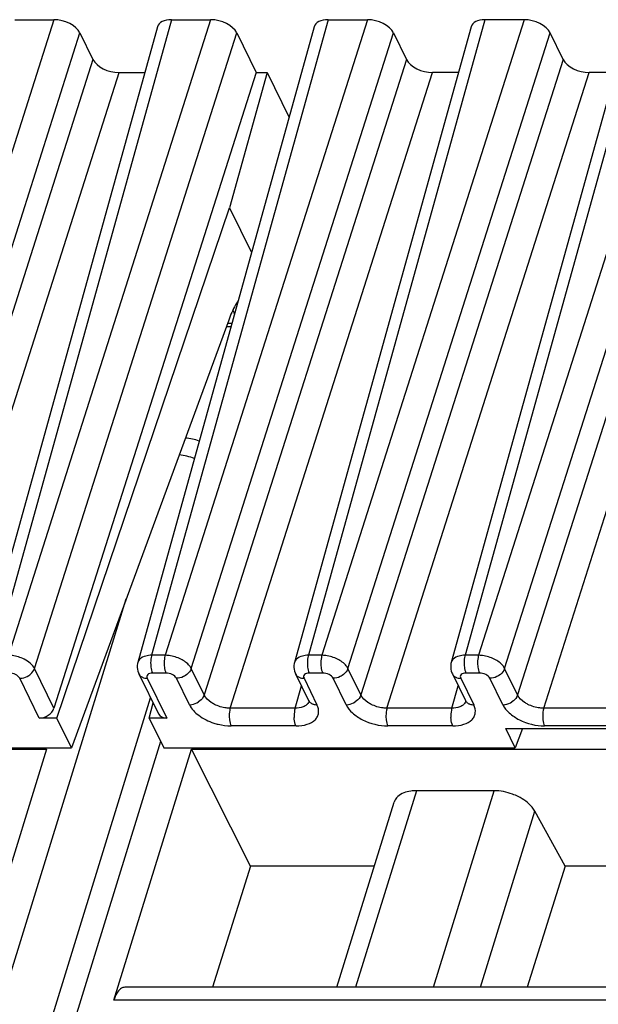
# Model space of a CAD drawing. Header units: millimetres. Extents: x 0 to 594, y 0 to 420.
# Tile 118 of 236: x 331.47 to 340.54, y 107.49 to 122.91. Entities that reach past the tile are written whole.
import ezdxf

# ---------------------------------------------------------------- set-up
doc = ezdxf.new("R2010")
doc.units = ezdxf.units.MM
doc.header["$LTSCALE"] = 32.67
doc.layers.get('0').update_dxf_attribs({"linetype": 'CONTINUOUS'})

msp = doc.modelspace()

# ---------------------------------------------------------------- linework, layer by layer
at = {"color": 9, "linetype": 'CONTINUOUS'}
for p, q in [((332.00615, 122.9094), (328.8366, 112.95294)), ((333.84817, 122.9094), (331.08174, 112.95294)), ((334.46231, 122.9094), (331.29276, 112.95294)), ((336.30434, 122.9094), (333.5379, 112.95294)), ((336.91847, 122.9094), (333.74892, 112.95294)), ((338.7605, 122.9094), (335.99407, 112.95294)), ((339.37463, 122.9094), (336.20509, 112.95294)), ((341.21666, 122.9094), (338.45023, 112.95294)), ((341.8308, 122.9094), (338.66125, 112.95294)), ((329.24524, 112.74577), (332.41478, 122.70223)), ((331.7014, 112.74577), (334.87095, 122.70223)), ((334.15756, 112.74577), (337.32711, 122.70223)), ((336.61373, 112.74577), (339.78327, 122.70223)), ((339.06989, 112.74577), (342.23943, 122.70223)), ((332.61818, 122.28776), (329.44863, 112.3313)), ((337.5305, 122.28776), (334.36095, 112.3313)), ((339.98666, 122.28776), (336.81712, 112.3313)), ((342.44283, 122.28776), (339.27328, 112.3313)), ((329.85727, 112.12413), (333.02681, 122.08059)), ((334.76959, 112.12413), (337.93914, 122.08059)), ((337.22576, 112.12413), (340.3953, 122.08059)), ((339.68192, 112.12413), (342.85147, 122.08059)), ((334.796, 118.15241), (334.72781, 118.15241)), ((321.49454, 76.15202), (333.14017, 113.83732)), ((333.74892, 112.95294), (333.5379, 112.95294)), ((336.20509, 112.95294), (335.99407, 112.95294)), ((338.66125, 112.95294), (338.45023, 112.95294)), ((332.00646, 112.12413), (331.7014, 112.74577)), ((333.76236, 112.67471), (333.55133, 112.67471)), ((334.36095, 112.3313), (334.15756, 112.74577)), ((336.21852, 112.67471), (336.00749, 112.67471)), ((336.81712, 112.3313), (336.61373, 112.74577)), ((338.67468, 112.67471), (338.46366, 112.67471)), ((339.27328, 112.3313), (339.06989, 112.74577)), ((331.77575, 111.96807), (331.46965, 112.59184)), ((333.46921, 112.59184), (333.77531, 111.96807)), ((334.1292, 112.17737), (333.92581, 112.59184)), ((335.78684, 112.12413), (335.88465, 112.47616)), ((335.92537, 112.59184), (336.12877, 112.17737)), ((336.58537, 112.17737), (336.38197, 112.59184)), ((338.243, 112.12413), (338.34082, 112.47616)), ((338.38153, 112.59184), (338.58493, 112.17737)), ((339.04153, 112.17737), (338.83813, 112.59184)), ((335.78684, 112.12413), (334.76959, 112.12413)), ((338.243, 112.12413), (337.22576, 112.12413)), ((340.69917, 112.12413), (339.68192, 112.12413)), ((335.80027, 111.8459), (334.78302, 111.8459)), ((338.25643, 111.8459), (337.23919, 111.8459)), ((340.7126, 111.8459), (339.69535, 111.8459)), ((333.67772, 111.60275), (322.72262, 76.15202)), ((337.68625, 110.83119), (336.73477, 107.75219)), ((337.95449, 107.75219), (338.90597, 110.83119)), ((338.69117, 107.75219), (339.54315, 110.50922)), ((346.21076, 107.55039), (332.94728, 107.55039))]:
    msp.add_line(p, q, dxfattribs=at)
at = {"color": 7, "linetype": 'CONTINUOUS'}
for p, q in [((333.63053, 122.79763), (330.86379, 112.8401)), ((331.39201, 122.9094), (332.00615, 122.9094)), ((336.08669, 122.79763), (333.31999, 112.84021)), ((333.84817, 122.9094), (334.46231, 122.9094)), ((338.54285, 122.79763), (335.77615, 112.84021)), ((336.30434, 122.9094), (336.91847, 122.9094)), ((340.99902, 122.79763), (338.23231, 112.84021)), ((339.37463, 122.9094), (338.7605, 122.9094)), ((332.41478, 122.70223), (332.61818, 122.28776)), ((334.87095, 122.70223), (335.176, 122.08059)), ((337.32711, 122.70223), (337.5305, 122.28776)), ((339.98666, 122.28776), (339.78327, 122.70223)), ((335.176, 122.08059), (332.00646, 112.12413)), ((333.02681, 122.08059), (333.43129, 122.08059)), ((335.34805, 122.08059), (334.75961, 119.96278)), ((335.176, 122.08059), (335.34805, 122.08059)), ((335.34805, 122.08059), (335.69245, 121.37876)), ((338.34362, 122.08059), (337.93914, 122.08059)), ((340.79978, 122.08059), (340.3953, 122.08059)), ((332.05262, 111.96807), (334.75961, 119.96278)), ((334.75961, 119.96278), (335.10401, 119.26096)), ((334.74575, 118.20116), (332.28111, 111.50245)), ((334.70961, 118.10293), (334.78225, 118.10293)), ((333.33808, 112.6604), (333.64371, 112.03757)), ((335.79424, 112.6604), (335.99781, 112.24557)), ((338.2504, 112.6604), (338.45397, 112.24557)), ((322.28903, 75.93445), (333.52224, 112.28512)), ((333.49844, 111.96807), (333.56019, 112.20777)), ((332.05262, 111.96807), (331.77575, 111.96807)), ((332.28111, 111.50245), (332.05262, 111.96807)), ((333.77531, 111.96807), (333.49844, 111.96807)), ((333.49844, 111.96807), (333.72694, 111.50245)), ((339.08833, 111.80445), (342.15854, 111.80445)), ((339.23654, 111.50245), (339.08833, 111.80445)), ((339.34765, 111.80445), (339.23654, 111.50245)), ((318.62644, 111.48015), (331.88992, 111.48015)), ((326.71011, 111.50245), (332.28111, 111.50245)), ((331.88992, 111.48015), (330.67553, 107.55039)), ((332.94728, 107.55039), (334.16167, 111.48015)), ((333.72694, 111.50245), (339.23654, 111.50245)), ((334.16167, 111.48015), (347.42514, 111.48015)), ((335.08832, 109.65093), (334.16167, 111.48015)), ((338.90597, 110.83119), (337.68625, 110.83119)), ((336.44169, 107.75219), (337.33702, 110.64947)), ((340.02059, 109.65093), (339.54315, 110.50922)), ((335.08832, 109.65093), (334.49029, 107.75219)), ((337.02844, 109.65093), (335.08832, 109.65093)), ((340.02059, 109.65093), (339.42188, 107.75219)), ((342.71446, 109.65093), (340.02059, 109.65093)), ((346.27312, 107.75219), (333.11646, 107.75219))]:
    msp.add_line(p, q, dxfattribs=at)
for points in [[(333.32031, 112.8403), (333.31593, 112.82166), (333.31211, 112.79291), (333.31169, 112.76361), (333.31471, 112.73416), (333.32114, 112.705), (333.33093, 112.6766), (333.33845, 112.65994)], [(335.77647, 112.8403), (335.77209, 112.82166), (335.76828, 112.79291), (335.76786, 112.76361), (335.77087, 112.73416), (335.77731, 112.705), (335.7871, 112.6766), (335.79461, 112.65994)], [(338.23264, 112.8403), (338.22825, 112.82166), (338.22444, 112.79291), (338.22402, 112.76361), (338.22704, 112.73416), (338.23347, 112.705), (338.24326, 112.6766), (338.25077, 112.65994)], [(335.99818, 112.24508), (335.99952, 112.24221), (336.00247, 112.23454), (336.0034, 112.23105), (336.00349, 112.2308)], [(338.45434, 112.24508), (338.45568, 112.24221), (338.45863, 112.23454), (338.45957, 112.23105), (338.45965, 112.2308)]]:
    msp.add_lwpolyline(points, dxfattribs=at)
for centre, radius, start, end in [((333.58003, 117.83334), 1.34093, 22.01425, 23.244589), ((333.47709, 117.79182), 1.45193, 20.488463, 22.010518), ((334.04328, 115.68729), 0.66667, 68.836667, 88.071502)]:
    msp.add_arc(centre, radius, start, end, dxfattribs=at)
at = {"color": 9, "linetype": 'CONTINUOUS'}
for centre, radius, start, end in [((333.43196, 112.70586), 0.10419, 206.152442, 221.541423), ((335.88813, 112.70586), 0.10419, 206.152442, 221.541423), ((338.34429, 112.70586), 0.10419, 206.152442, 221.541423), ((333.46916, 112.79312), 0.20128, 265.545224, 270.015041), ((335.92532, 112.79312), 0.20128, 265.545224, 270.015041), ((338.38148, 112.79312), 0.20128, 265.545224, 270.015041), ((335.88417, 112.27303), 0.12658, 315.086978, 323.084163), ((336.09152, 112.2914), 0.1042, 206.064344, 221.545431), ((338.34034, 112.27303), 0.12658, 315.086978, 323.084163), ((338.54768, 112.2914), 0.1042, 206.064344, 221.545431)]:
    msp.add_arc(centre, radius, start, end, dxfattribs=at)
at = {"color": 7, "linetype": 'CONTINUOUS'}
for centre, major_axis, ratio, start_param, end_param in [((332.10775, 122.70217), (0.3185, -0.09837), 0.57268648, 6.77810472, 8.34859646), ((333.94996, 122.70217), (0.31855, -0.09849), 0.57239492, 2.06604593, 3.15810279), ((334.56391, 122.70217), (0.3185, -0.09837), 0.57268648, 6.77810472, 8.34859646), ((336.40613, 122.70217), (0.31855, -0.09849), 0.57239492, 2.06604593, 3.15810279), ((337.02007, 122.70217), (0.3185, -0.09837), 0.57268648, 6.77810472, 8.34859646), ((338.86229, 122.70217), (0.31855, -0.09849), 0.57239492, 2.06604593, 3.15808391), ((339.47624, 122.70217), (0.3185, -0.09837), 0.57268648, 0.49491942, 2.06541116), ((332.92521, 122.28782), (0.3185, -0.09837), 0.57268648, -2.64667324, -1.0761815), ((337.83754, 122.28782), (0.3185, -0.09837), 0.57268648, 3.63651207, 5.20700381), ((340.2937, 122.28782), (0.3185, -0.09837), 0.57268648, 3.63651207, 5.20700381), ((331.8231, 112.1269), (0.17825, 0.09073), 0.73141292, -2.17877299, -0.62542996), ((333.82266, 112.1269), (0.17825, 0.09073), 0.73141292, 3.13092037, 4.10441231)]:
    msp.add_ellipse(centre, major_axis=major_axis, ratio=ratio, start_param=start_param, end_param=end_param, dxfattribs=at)
for points, knots in [([(334.89454, 118.5074), (334.88001, 118.48631), (334.8198, 118.38974), (334.77485, 118.28429), (334.74575, 118.20116)], [0, 0, 0, 0, 0.22524591, 1, 1, 1, 1]), ([(337.68625, 110.83119), (337.65657, 110.83119), (337.554, 110.82483), (337.44754, 110.78874), (337.39373, 110.73821)], [0, 0, 0, 0, 0.28674265, 1, 1, 1, 1]), ([(339.28349, 110.73821), (339.25398, 110.75312), (339.13446, 110.8049), (339.00314, 110.83119), (338.90597, 110.83119)], [0, 0, 0, 0, 0.25386908, 1, 1, 1, 1]), ([(337.39373, 110.73821), (337.38704, 110.73193), (337.36268, 110.70633), (337.34472, 110.67446), (337.33699, 110.64948)], [0, 0, 0, 0, 0.2596683, 1, 1, 1, 1]), ([(339.54315, 110.50922), (339.53056, 110.53186), (339.46307, 110.62748), (339.36423, 110.6974), (339.28349, 110.73821)], [0, 0, 0, 0, 0.22267824, 1, 1, 1, 1]), ([(333.05017, 107.72725), (333.02649, 107.70888), (332.98412, 107.65197), (332.95878, 107.5876), (332.94728, 107.55039)], [0, 0, 0, 0, 0.43482843, 1, 1, 1, 1])]:
    msp.add_open_spline(points, degree=3, knots=knots, dxfattribs=at)
at = {"color": 9, "linetype": 'CONTINUOUS'}
for points in [[(334.20764, 116.03466), (334.1309, 116.0624), (334.05078, 116.08226), (333.96988, 116.09292)], [(333.5379, 112.95294), (333.52057, 112.95279), (333.50321, 112.95166), (333.48603, 112.94936)], [(335.99407, 112.95294), (335.97673, 112.95279), (335.95937, 112.95166), (335.94219, 112.94936)], [(338.45023, 112.95294), (338.4329, 112.95279), (338.41553, 112.95166), (338.39835, 112.94936)], [(333.35029, 112.89112), (333.33648, 112.87712), (333.32557, 112.85926), (333.32031, 112.84031)], [(335.80646, 112.89112), (335.79264, 112.87712), (335.78173, 112.85926), (335.77647, 112.84031)], [(338.26262, 112.89112), (338.2488, 112.87712), (338.23789, 112.85926), (338.23264, 112.84031)], [(333.40985, 112.60123), (333.42391, 112.59646), (333.43872, 112.59361), (333.45352, 112.59245)], [(335.86601, 112.60123), (335.88007, 112.59646), (335.89488, 112.59361), (335.90969, 112.59245)], [(338.32217, 112.60123), (338.33623, 112.59646), (338.35104, 112.59361), (338.36585, 112.59245)], [(335.96001, 112.1715), (335.95493, 112.16756), (335.94961, 112.16393), (335.94411, 112.1606)], [(335.97381, 112.18365), (335.96949, 112.1793), (335.96486, 112.17525), (335.96001, 112.1715)], [(336.00389, 112.23395), (336.00007, 112.22071), (335.99364, 112.20802), (335.98538, 112.197)], [(336.06955, 112.18671), (336.08848, 112.18031), (336.10878, 112.17737), (336.12877, 112.17737)], [(338.41618, 112.1715), (338.4111, 112.16756), (338.40577, 112.16393), (338.40027, 112.1606)], [(338.42997, 112.18365), (338.42565, 112.1793), (338.42102, 112.17525), (338.41618, 112.1715)], [(338.46005, 112.23395), (338.45624, 112.22071), (338.4498, 112.20802), (338.44154, 112.197)], [(338.52571, 112.18671), (338.54464, 112.18031), (338.56495, 112.17737), (338.58493, 112.17737)]]:
    msp.add_open_spline(points, degree=3, dxfattribs=at)
for points, knots in [([(331.53924, 112.89112), (331.48174, 112.92033), (331.39835, 112.94628), (331.31338, 112.95276), (331.29276, 112.95294)], [0, 0, 0, 0, 0.75774288, 1, 1, 1, 1]), ([(333.48603, 112.94936), (333.47202, 112.94749), (333.42347, 112.93824), (333.37526, 112.91642), (333.35029, 112.89112)], [0, 0, 0, 0, 0.28446801, 1, 1, 1, 1]), ([(333.5379, 112.95294), (333.53467, 112.94211), (333.5235, 112.89421), (333.52063, 112.84454), (333.52245, 112.80677)], [0, 0, 0, 0, 0.23018471, 1, 1, 1, 1]), ([(333.74893, 112.95294), (333.7457, 112.9421), (333.73453, 112.89421), (333.73166, 112.84454), (333.73348, 112.80677)], [0, 0, 0, 0, 0.23018675, 1, 1, 1, 1]), ([(333.9954, 112.89112), (333.93786, 112.92024), (333.85449, 112.94603), (333.76954, 112.95279), (333.74893, 112.95294)], [0, 0, 0, 0, 0.75779756, 1, 1, 1, 1]), ([(335.94219, 112.94936), (335.92818, 112.94749), (335.87963, 112.93824), (335.83142, 112.91642), (335.80646, 112.89112)], [0, 0, 0, 0, 0.28446801, 1, 1, 1, 1]), ([(335.99407, 112.95294), (335.99084, 112.94211), (335.97967, 112.89421), (335.97679, 112.84454), (335.97862, 112.80677)], [0, 0, 0, 0, 0.23018471, 1, 1, 1, 1]), ([(336.20509, 112.95294), (336.20186, 112.9421), (336.19069, 112.89421), (336.18782, 112.84454), (336.18964, 112.80677)], [0, 0, 0, 0, 0.23018675, 1, 1, 1, 1]), ([(336.45156, 112.89112), (336.39402, 112.92024), (336.31066, 112.94603), (336.2257, 112.95279), (336.20509, 112.95294)], [0, 0, 0, 0, 0.75779756, 1, 1, 1, 1]), ([(338.39835, 112.94936), (338.38435, 112.94749), (338.3358, 112.93824), (338.28758, 112.91642), (338.26262, 112.89112)], [0, 0, 0, 0, 0.28446801, 1, 1, 1, 1]), ([(338.45023, 112.95294), (338.447, 112.94211), (338.43583, 112.89421), (338.43296, 112.84454), (338.43478, 112.80677)], [0, 0, 0, 0, 0.23018471, 1, 1, 1, 1]), ([(338.66125, 112.95294), (338.65802, 112.9421), (338.64686, 112.89421), (338.64398, 112.84454), (338.6458, 112.80677)], [0, 0, 0, 0, 0.23018675, 1, 1, 1, 1]), ([(338.90773, 112.89112), (338.85018, 112.92024), (338.76682, 112.94603), (338.68187, 112.95279), (338.66125, 112.95294)], [0, 0, 0, 0, 0.75779756, 1, 1, 1, 1]), ([(331.70139, 112.74577), (331.68648, 112.77573), (331.6368, 112.83257), (331.57486, 112.87302), (331.53924, 112.89112)], [0, 0, 0, 0, 0.45577713, 1, 1, 1, 1]), ([(333.52245, 112.80677), (333.52306, 112.79416), (333.52714, 112.74925), (333.53698, 112.70396), (333.55133, 112.67471)], [0, 0, 0, 0, 0.27926236, 1, 1, 1, 1]), ([(333.73348, 112.80677), (333.73409, 112.79416), (333.73816, 112.74925), (333.748, 112.70396), (333.76235, 112.67471)], [0, 0, 0, 0, 0.27926252, 1, 1, 1, 1]), ([(334.15756, 112.74577), (334.15045, 112.75995), (334.10943, 112.82135), (334.04664, 112.86519), (333.9954, 112.89112)], [0, 0, 0, 0, 0.21645922, 1, 1, 1, 1]), ([(335.97862, 112.80677), (335.97923, 112.79416), (335.9833, 112.74925), (335.99314, 112.70396), (336.0075, 112.67471)], [0, 0, 0, 0, 0.27926236, 1, 1, 1, 1]), ([(336.18964, 112.80677), (336.19025, 112.79416), (336.19432, 112.74925), (336.20417, 112.70396), (336.21852, 112.67471)], [0, 0, 0, 0, 0.27926252, 1, 1, 1, 1]), ([(336.61373, 112.74577), (336.60661, 112.75995), (336.5656, 112.82135), (336.50281, 112.86519), (336.45156, 112.89112)], [0, 0, 0, 0, 0.21645922, 1, 1, 1, 1]), ([(338.43478, 112.80677), (338.43539, 112.79416), (338.43946, 112.74925), (338.44931, 112.70396), (338.46366, 112.67471)], [0, 0, 0, 0, 0.27926236, 1, 1, 1, 1]), ([(338.6458, 112.80677), (338.64641, 112.79416), (338.65049, 112.74925), (338.66033, 112.70396), (338.67468, 112.67471)], [0, 0, 0, 0, 0.27926252, 1, 1, 1, 1]), ([(339.06989, 112.74577), (339.06277, 112.75995), (339.02176, 112.82135), (338.95897, 112.86519), (338.90773, 112.89112)], [0, 0, 0, 0, 0.21645922, 1, 1, 1, 1]), ([(331.46965, 112.59184), (331.45691, 112.618), (331.4025, 112.6589), (331.34009, 112.67471), (331.30619, 112.67471)], [0, 0, 0, 0, 0.46190496, 1, 1, 1, 1]), ([(331.46965, 112.59184), (331.48184, 112.59184), (331.53212, 112.5963), (331.58086, 112.61566), (331.61264, 112.63677)], [0, 0, 0, 0, 0.24220058, 1, 1, 1, 1]), ([(331.61264, 112.63677), (331.62318, 112.64377), (331.66049, 112.67269), (331.69054, 112.71287), (331.70139, 112.74577)], [0, 0, 0, 0, 0.26759048, 1, 1, 1, 1]), ([(333.35398, 112.63677), (333.36483, 112.62454), (333.3837, 112.61135), (333.4043, 112.60312), (333.40985, 112.60123)], [0, 0, 0, 0, 0.73632316, 1, 1, 1, 1]), ([(333.55133, 112.67471), (333.53655, 112.67471), (333.50967, 112.67158), (333.47546, 112.65451), (333.45885, 112.62328), (333.46443, 112.6015), (333.46921, 112.59184)], [0, 0, 0, 0, 0.31103097, 0.5625505, 0.77339407, 1, 1, 1, 1]), ([(333.92581, 112.59184), (333.91299, 112.61797), (333.8587, 112.6589), (333.79624, 112.67477), (333.76236, 112.67471)], [0, 0, 0, 0, 0.46206384, 1, 1, 1, 1]), ([(334.06881, 112.63676), (334.05808, 112.62964), (334.01418, 112.605), (333.96327, 112.59184), (333.92581, 112.59184)], [0, 0, 0, 0, 0.25575644, 1, 1, 1, 1]), ([(334.15756, 112.74577), (334.15412, 112.73531), (334.13429, 112.69204), (334.09907, 112.65687), (334.06881, 112.63676)], [0, 0, 0, 0, 0.23262028, 1, 1, 1, 1]), ([(335.81015, 112.63677), (335.821, 112.62454), (335.83986, 112.61135), (335.86046, 112.60312), (335.86601, 112.60123)], [0, 0, 0, 0, 0.73632316, 1, 1, 1, 1]), ([(336.00749, 112.67471), (335.99271, 112.67471), (335.96584, 112.67158), (335.93162, 112.65451), (335.91501, 112.62328), (335.9206, 112.6015), (335.92537, 112.59184)], [0, 0, 0, 0, 0.31103097, 0.5625505, 0.77339407, 1, 1, 1, 1]), ([(336.38197, 112.59184), (336.36915, 112.61797), (336.31486, 112.6589), (336.2524, 112.67477), (336.21852, 112.67471)], [0, 0, 0, 0, 0.46206384, 1, 1, 1, 1]), ([(336.52497, 112.63676), (336.51425, 112.62964), (336.47034, 112.605), (336.41944, 112.59184), (336.38197, 112.59184)], [0, 0, 0, 0, 0.25575644, 1, 1, 1, 1]), ([(336.61373, 112.74577), (336.61028, 112.73531), (336.59045, 112.69204), (336.55524, 112.65687), (336.52497, 112.63676)], [0, 0, 0, 0, 0.23262028, 1, 1, 1, 1]), ([(338.26631, 112.63677), (338.27716, 112.62454), (338.29602, 112.61135), (338.31663, 112.60312), (338.32217, 112.60123)], [0, 0, 0, 0, 0.73632316, 1, 1, 1, 1]), ([(338.46366, 112.67471), (338.44888, 112.67471), (338.422, 112.67158), (338.38778, 112.65451), (338.37117, 112.62328), (338.37676, 112.6015), (338.38153, 112.59184)], [0, 0, 0, 0, 0.31103097, 0.5625505, 0.77339407, 1, 1, 1, 1]), ([(338.83813, 112.59184), (338.82531, 112.61797), (338.77103, 112.6589), (338.70857, 112.67477), (338.67468, 112.67471)], [0, 0, 0, 0, 0.46206384, 1, 1, 1, 1]), ([(338.98113, 112.63676), (338.97041, 112.62964), (338.9265, 112.605), (338.8756, 112.59184), (338.83814, 112.59184)], [0, 0, 0, 0, 0.25575644, 1, 1, 1, 1]), ([(339.06989, 112.74577), (339.06644, 112.73531), (339.04661, 112.69204), (339.0114, 112.65687), (338.98113, 112.63676)], [0, 0, 0, 0, 0.23262028, 1, 1, 1, 1]), ([(334.36096, 112.3313), (334.35752, 112.32084), (334.33769, 112.27757), (334.30247, 112.24239), (334.2722, 112.22229)], [0, 0, 0, 0, 0.23262178, 1, 1, 1, 1]), ([(334.52238, 112.18365), (334.50395, 112.19301), (334.44092, 112.23012), (334.38374, 112.28358), (334.36096, 112.33129)], [0, 0, 0, 0, 0.2810992, 1, 1, 1, 1]), ([(336.81713, 112.3313), (336.81368, 112.32084), (336.79385, 112.27757), (336.75863, 112.24239), (336.72837, 112.22229)], [0, 0, 0, 0, 0.23262178, 1, 1, 1, 1]), ([(336.97854, 112.18365), (336.96011, 112.19301), (336.89708, 112.23012), (336.8399, 112.28358), (336.81712, 112.33129)], [0, 0, 0, 0, 0.2810992, 1, 1, 1, 1]), ([(339.27329, 112.3313), (339.26984, 112.32084), (339.25001, 112.27757), (339.2148, 112.24239), (339.18453, 112.22229)], [0, 0, 0, 0, 0.23262178, 1, 1, 1, 1]), ([(339.43471, 112.18365), (339.41628, 112.19301), (339.35324, 112.23012), (339.29606, 112.28358), (339.27328, 112.33129)], [0, 0, 0, 0, 0.2810992, 1, 1, 1, 1]), ([(334.1292, 112.17737), (334.1414, 112.17737), (334.19168, 112.18183), (334.24042, 112.20118), (334.2722, 112.22229)], [0, 0, 0, 0, 0.24219808, 1, 1, 1, 1]), ([(334.1292, 112.17737), (334.16147, 112.11127), (334.28119, 111.99086), (334.42894, 111.91891), (334.51346, 111.89103)], [0, 0, 0, 0, 0.4524872, 1, 1, 1, 1]), ([(334.76959, 112.12413), (334.74889, 112.12394), (334.66373, 112.12905), (334.57989, 112.15444), (334.52238, 112.18366)], [0, 0, 0, 0, 0.24297585, 1, 1, 1, 1]), ([(335.94411, 112.1606), (335.93382, 112.15436), (335.88469, 112.13082), (335.82901, 112.12369), (335.78683, 112.12412)], [0, 0, 0, 0, 0.2220523, 1, 1, 1, 1]), ([(335.80027, 111.8459), (335.85941, 111.84583), (335.96702, 111.858), (336.08542, 111.91875), (336.1392, 111.99092), (336.16397, 112.07264), (336.14775, 112.13868), (336.12877, 112.17737)], [0, 0, 0, 0, 0.31021664, 0.56082707, 0.66931171, 0.77393403, 1, 1, 1, 1]), ([(336.01353, 112.2223), (336.02441, 112.21004), (336.04333, 112.19683), (336.06399, 112.18859), (336.06955, 112.18671)], [0, 0, 0, 0, 0.736284, 1, 1, 1, 1]), ([(336.58536, 112.17737), (336.59756, 112.17737), (336.64784, 112.18183), (336.69658, 112.20118), (336.72837, 112.22229)], [0, 0, 0, 0, 0.24219808, 1, 1, 1, 1]), ([(336.58537, 112.17737), (336.60896, 112.12904), (336.6876, 112.03663), (336.90089, 111.89797), (337.10362, 111.8459), (337.23919, 111.8459)], [0, 0, 0, 0, 0.2122598, 0.46498156, 1, 1, 1, 1]), ([(337.22576, 112.12413), (337.20506, 112.12394), (337.1199, 112.12905), (337.03605, 112.15444), (336.97855, 112.18366)], [0, 0, 0, 0, 0.24297585, 1, 1, 1, 1]), ([(338.40027, 112.1606), (338.38998, 112.15436), (338.34085, 112.13082), (338.28517, 112.12369), (338.243, 112.12412)], [0, 0, 0, 0, 0.2220523, 1, 1, 1, 1]), ([(338.25643, 111.8459), (338.31557, 111.84583), (338.42318, 111.858), (338.54158, 111.91875), (338.59536, 111.99092), (338.62014, 112.07264), (338.60391, 112.13868), (338.58493, 112.17737)], [0, 0, 0, 0, 0.31021664, 0.56082707, 0.66931171, 0.77393403, 1, 1, 1, 1]), ([(338.46969, 112.2223), (338.48057, 112.21004), (338.49949, 112.19683), (338.52015, 112.18859), (338.52571, 112.18671)], [0, 0, 0, 0, 0.736284, 1, 1, 1, 1]), ([(339.04153, 112.17737), (339.05372, 112.17737), (339.10401, 112.18183), (339.15274, 112.20118), (339.18453, 112.22229)], [0, 0, 0, 0, 0.24219808, 1, 1, 1, 1]), ([(339.04153, 112.17737), (339.06512, 112.12904), (339.14377, 112.03663), (339.35705, 111.89797), (339.55978, 111.8459), (339.69535, 111.8459)], [0, 0, 0, 0, 0.2122598, 0.46498156, 1, 1, 1, 1]), ([(339.68192, 112.12413), (339.66122, 112.12394), (339.57606, 112.12905), (339.49221, 112.15444), (339.43471, 112.18366)], [0, 0, 0, 0, 0.24297585, 1, 1, 1, 1]), ([(334.76959, 112.12413), (334.76636, 112.1133), (334.75519, 112.0654), (334.75232, 112.01573), (334.75415, 111.97796)], [0, 0, 0, 0, 0.23018472, 1, 1, 1, 1]), ([(335.78684, 112.12414), (335.78361, 112.1133), (335.77244, 112.0654), (335.76957, 112.01573), (335.77139, 111.97796)], [0, 0, 0, 0, 0.23018577, 1, 1, 1, 1]), ([(337.22576, 112.12413), (337.22253, 112.1133), (337.21136, 112.0654), (337.20848, 112.01573), (337.21031, 111.97796)], [0, 0, 0, 0, 0.23018472, 1, 1, 1, 1]), ([(338.243, 112.12414), (338.23977, 112.1133), (338.2286, 112.0654), (338.22573, 112.01573), (338.22755, 111.97796)], [0, 0, 0, 0, 0.23018577, 1, 1, 1, 1]), ([(339.68192, 112.12413), (339.67869, 112.1133), (339.66752, 112.0654), (339.66465, 112.01573), (339.66647, 111.97796)], [0, 0, 0, 0, 0.23018472, 1, 1, 1, 1]), ([(334.51346, 111.89103), (334.5357, 111.88369), (334.62344, 111.85837), (334.71514, 111.8459), (334.78302, 111.8459)], [0, 0, 0, 0, 0.25655802, 1, 1, 1, 1]), ([(334.75415, 111.97796), (334.75475, 111.96535), (334.75883, 111.92044), (334.76867, 111.87514), (334.78302, 111.8459)], [0, 0, 0, 0, 0.27926253, 1, 1, 1, 1]), ([(335.80027, 111.8459), (335.796, 111.8546), (335.77967, 111.89693), (335.7731, 111.94247), (335.77139, 111.97796)], [0, 0, 0, 0, 0.21443561, 1, 1, 1, 1]), ([(337.21031, 111.97796), (337.21092, 111.96535), (337.21499, 111.92044), (337.22483, 111.87514), (337.23919, 111.8459)], [0, 0, 0, 0, 0.27926253, 1, 1, 1, 1]), ([(338.25643, 111.8459), (338.25216, 111.8546), (338.23583, 111.89693), (338.22927, 111.94247), (338.22755, 111.97796)], [0, 0, 0, 0, 0.21443561, 1, 1, 1, 1]), ([(339.66647, 111.97796), (339.66708, 111.96535), (339.67115, 111.92044), (339.681, 111.87514), (339.69535, 111.8459)], [0, 0, 0, 0, 0.27926253, 1, 1, 1, 1])]:
    msp.add_open_spline(points, degree=3, knots=knots, dxfattribs=at)
at = {"color": 7, "linetype": 'CONTINUOUS'}
for points in [[(333.08649, 107.74724), (333.07338, 107.74287), (333.06108, 107.73573), (333.05017, 107.72725)], [(333.11646, 107.75219), (333.10634, 107.75218), (333.09609, 107.75044), (333.08649, 107.74724)]]:
    msp.add_open_spline(points, degree=3, dxfattribs=at)

doc.saveas('drawing.dxf')
